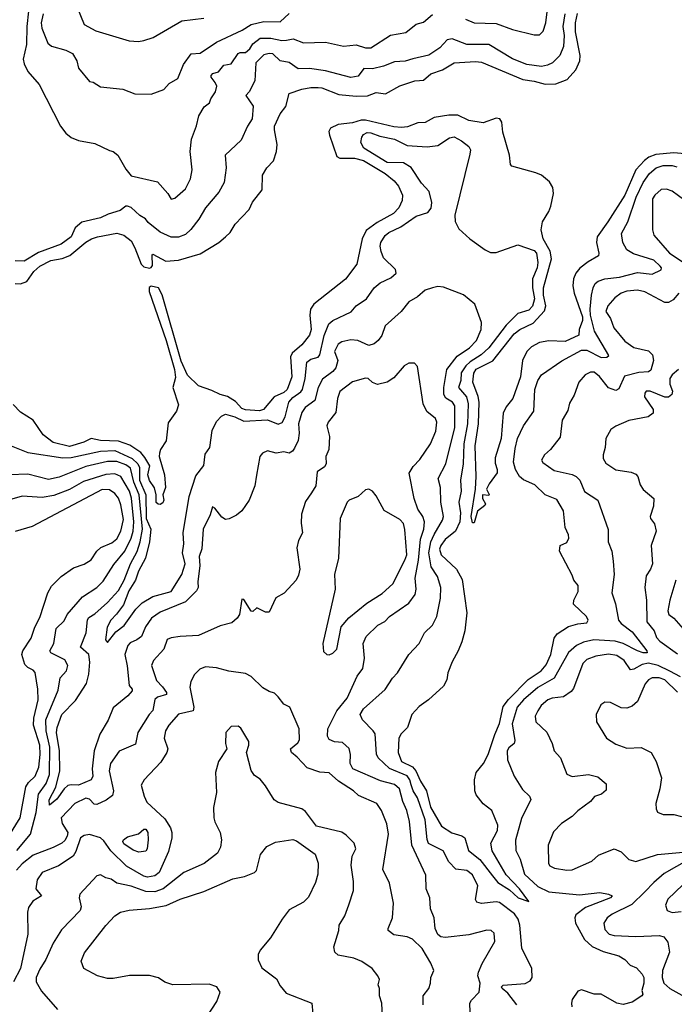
# Model space of a CAD drawing. Extents: x 1268547 to 1425625, y 515768 to 616754.
# Tile 165 of 256: x 1320551 to 1324157, y 601158 to 606582. Entities that reach past the tile are written whole.
import ezdxf

# ---------------------------------------------------------------- set-up
doc = ezdxf.new("R2010")
doc.units = 0

msp = doc.modelspace()

# ---------------------------------------------------------------- linework, layer by layer
at = {"layer": '0CON10XD'}
for points in [[(1320609, 606715), (1320589.5, 606545), (1320587.5, 606445), (1320570.5, 606365), (1320575, 606337.8), (1320595, 606296.5), (1320657.5, 606225), (1320776.2, 605995), (1320805, 605956.2), (1320835, 605933.8), (1320875, 605916.2), (1320965, 605900), (1321045, 605860.8), (1321065, 605855.7), (1321092.1, 605835), (1321135, 605758.9), (1321165, 605722.5), (1321309.1, 605689.1), (1321366.2, 605625), (1321385, 605592.5), (1321405, 605598.8), (1321465, 605650), (1321492, 605705), (1321500.8, 605755), (1321490, 605855), (1321496.6, 605923.4), (1321525, 605997.5), (1321538.3, 606051.7), (1321567.8, 606102.2), (1321596.4, 606123.6), (1321602.9, 606145), (1321628.9, 606185), (1321636.2, 606215), (1321628.4, 606235), (1321604.7, 606265), (1321604.8, 606275.2), (1321615.2, 606284.8), (1321646, 606295), (1321675, 606332.1), (1321715, 606338.1), (1321754.5, 606395), (1321765, 606401.2), (1321795, 606400.4), (1321818, 606422), (1321835, 606449.3), (1321875, 606480.5), (1321935, 606480), (1321995, 606467.2), (1322021, 606469), (1322056.9, 606476.9), (1322115, 606454.6), (1322235, 606458.9), (1322335, 606436.5), (1322405, 606444.1), (1322455, 606426.9), (1322485, 606426.9), (1322593.9, 606496.1), (1322678.7, 606511.3), (1322735, 606557.3), (1322775, 606568.5), (1322825, 606610)], [(1320865, 606654), (1320905, 606555.5), (1320970.5, 606520.5), (1321154.2, 606465.8), (1321205, 606461.9), (1321235, 606467.8), (1321286.1, 606483.9), (1321444.5, 606575.5), (1321565, 606589.5)], [(1320525, 605129.1), (1320555, 605126), (1320590.6, 605139.4), (1320629.3, 605195), (1320661.8, 605225), (1320721.4, 605255), (1320785, 605265.7), (1320827.6, 605282.4), (1320915, 605356.5), (1320945.8, 605375), (1320978.8, 605385), (1321085, 605405.4), (1321125, 605395.6), (1321165, 605363.1), (1321185.6, 605325), (1321219, 605235), (1321235, 605220.2), (1321265, 605213.4), (1321275, 605216.1), (1321282.3, 605227.7), (1321280.6, 605285), (1321285, 605290.8), (1321355, 605252.5), (1321425, 605257.3), (1321545, 605292.1), (1321648, 605355), (1321683.6, 605386.4), (1321710.2, 605409.8), (1321738.6, 605455), (1321815, 605535.6), (1321832.9, 605577.1), (1321885.7, 605645), (1321888.2, 605725), (1321911.6, 605765), (1321948.2, 605805), (1321966.1, 605855), (1321970, 605895), (1321953.7, 605975), (1321955, 605995.8), (1321985, 606062.9), (1322016.4, 606103.6), (1322035.6, 606174.4), (1322105, 606199.4), (1322155, 606208.8), (1322195, 606208.8), (1322215, 606206.2), (1322309.1, 606169.1), (1322405, 606160.7), (1322467.2, 606162.8), (1322515, 606181.6), (1322565.7, 606174.3), (1322645, 606218.4), (1322727.5, 606245), (1322752.7, 606247.3), (1322775, 606249.5), (1322815, 606282.9), (1322880.8, 606305), (1322945, 606344.2), (1323062.3, 606352.3), (1323095, 606347.1), (1323323.1, 606253.1), (1323385, 606243.8), (1323445, 606225.9), (1323505, 606229.1), (1323567.3, 606252.7), (1323614.7, 606305), (1323635.8, 606355), (1323637.9, 606385), (1323613.6, 606515), (1323612.8, 606565), (1323624, 606616)], [(1323553.8, 606615), (1323543.7, 606545), (1323551, 606495), (1323545.8, 606435), (1323526.8, 606385), (1323485.6, 606345), (1323458.6, 606331.4), (1323425.2, 606324.8), (1323345, 606334.3), (1323265.6, 606365.6), (1323135, 606444.7), (1323015, 606445.4), (1322933.3, 606476.7), (1322905, 606471.1), (1322865, 606426.4), (1322805, 606386.8), (1322717.1, 606367.1), (1322675, 606353.2), (1322615, 606348.9), (1322554.7, 606325.3), (1322495, 606311.4), (1322446.9, 606313.1), (1322415, 606271.1), (1322375, 606262.8), (1322235, 606299.6), (1322147.6, 606312.4), (1322085, 606311.3), (1322035, 606345.8), (1321985, 606355.3), (1321945, 606393.8), (1321925, 606395.8), (1321895, 606387.4), (1321851.2, 606345), (1321845.8, 606244.2), (1321815.5, 606184.5), (1321797.3, 606165), (1321837.5, 606105), (1321830.8, 606035), (1321805.7, 605995), (1321771.7, 605918.3), (1321683.1, 605835), (1321687.3, 605765), (1321676.9, 605685), (1321648.2, 605631.8), (1321573.9, 605546.1), (1321537.8, 605482.2), (1321494.3, 605425.7), (1321465, 605398.5), (1321425, 605383.4), (1321385, 605384.7), (1321325, 605410.6), (1321258.5, 605465), (1321244.5, 605485), (1321213.3, 605503.3), (1321165, 605546.9), (1321144.1, 605554.1), (1321135, 605554.2), (1321105, 605531.1), (1321038.9, 605511.1), (1320995, 605489.6), (1320893.1, 605466.9), (1320855.5, 605435), (1320834.5, 605385), (1320779.3, 605345), (1320655, 605299.5), (1320575, 605251.8), (1320525, 605252.8)], [(1320679.8, 606615), (1320668.8, 606565), (1320673.5, 606535), (1320705, 606452.5), (1320725, 606436.5), (1320805, 606413.8), (1320841.9, 606395), (1320865, 606355.8), (1320873.8, 606315), (1320935, 606241.2), (1320955, 606237.5), (1320995, 606211.9), (1321118.8, 606198.8), (1321185, 606172.9), (1321275, 606171.2), (1321345, 606198), (1321375, 606230), (1321422.1, 606257.9), (1321453.3, 606335), (1321495, 606392.9), (1321545, 606397.1), (1321635, 606457.9), (1321776.7, 606525), (1321825, 606556.2), (1321895, 606571), (1321985, 606569.7), (1322035, 606615.6)], [(1323006.2, 606585), (1323055, 606565.4), (1323175, 606560), (1323265, 606527.5), (1323385, 606498.6), (1323415, 606498.6), (1323435, 606518), (1323449.2, 606565), (1323456.2, 606625)], [(1323055, 603810), (1323045, 603810), (1323038.8, 603845), (1323062.5, 603995), (1323065.7, 604065), (1323059.2, 604235), (1323077.9, 604355), (1323081.6, 604475), (1323076.7, 604506.7), (1323047.3, 604585), (1323051.8, 604635), (1323065, 604656.5), (1323157.8, 604702.2), (1323275, 604850.6), (1323305.4, 604875), (1323379.9, 604910.1), (1323441.2, 604978.8), (1323450.2, 605005), (1323437.4, 605065), (1323436, 605105), (1323480.3, 605265), (1323472.9, 605307.1), (1323434, 605375), (1323422.9, 605425), (1323431.6, 605468.4), (1323465.5, 605524.5), (1323476.2, 605555), (1323491.8, 605625), (1323488.3, 605658.3), (1323468.9, 605688.9), (1323425, 605725.6), (1323395, 605738.9), (1323261.2, 605775), (1323254.2, 605785), (1323248.8, 605835), (1323213.2, 605963.2), (1323207.6, 606017.6), (1323196.2, 606035), (1323175, 606038.6), (1323105, 606013.5), (1323025, 606026.9), (1322965, 606056.1), (1322915, 606056.4), (1322835, 606042.7), (1322785, 606014.7), (1322745, 606014.2), (1322687.7, 605992.3), (1322655, 605988.2), (1322611.7, 605991.7), (1322455, 606029), (1322432, 606028), (1322385, 606014.5), (1322305, 606004.8), (1322262.7, 605985), (1322254.7, 605965.3), (1322257.4, 605945), (1322298.5, 605828.5), (1322315, 605818.7), (1322395, 605819.7), (1322445, 605806.8), (1322565, 605734.3), (1322612.9, 605695), (1322637.9, 605665), (1322660.4, 605615), (1322657.3, 605585), (1322638.8, 605545), (1322609.2, 605515), (1322519.3, 605465), (1322458.6, 605421.4), (1322436.7, 605375), (1322408.5, 605235), (1322345, 605152.5), (1322171.2, 605015), (1322153, 604987), (1322149.8, 604955), (1322155.6, 604875), (1322147.1, 604845), (1322105, 604790), (1322051.8, 604745), (1322042.1, 604725), (1322050.8, 604615), (1322024.5, 604545), (1322005, 604528.2), (1321953.3, 604505), (1321894.2, 604435), (1321872.4, 604427.6), (1321795, 604432.8), (1321775, 604440.4), (1321739.2, 604479.2), (1321695.9, 604505.9), (1321655, 604516.5), (1321610.1, 604540.1), (1321535, 604565.4), (1321474.5, 604624.5), (1321440.6, 604700.6), (1321336.4, 605066.4), (1321315.1, 605105.1), (1321275.6, 605114.4), (1321263.9, 605106.1), (1321264.1, 605084.1), (1321357.8, 604815), (1321402.6, 604655), (1321408.8, 604611.2), (1321393.9, 604555), (1321425, 604460), (1321415, 604425.7), (1321367.9, 604362.1), (1321358.2, 604261.8), (1321326.2, 604215), (1321320, 604195), (1321318.8, 604175), (1321348.8, 604075), (1321353.3, 604005), (1321340, 603965), (1321344, 603935), (1321338.8, 603921.2), (1321325, 603912), (1321312.7, 603912.7), (1321303, 603923), (1321302.7, 603965), (1321292.5, 604002.5), (1321265, 604043.8), (1321257.1, 604075), (1321267.1, 604125), (1321240, 604170), (1321217.4, 604197.4), (1321157.4, 604237.4), (1321095, 604260.7), (1320995, 604264.2), (1320945, 604275.5), (1320903.1, 604255), (1320825, 604231.4), (1320735, 604252.3), (1320680.7, 604295), (1320625, 604375.5), (1320555, 604419.2), (1320515, 604461.4)], [(1320475.3, 604245.3), (1320595, 604197.9), (1320787.9, 604167.9), (1320835, 604169.7), (1320995.1, 604204.9), (1321075, 604209.6), (1321169.8, 604165), (1321202, 604135), (1321210, 604115), (1321211.5, 604045), (1321245.3, 603965), (1321246.7, 603835), (1321272.8, 603775), (1321266.5, 603705), (1321244.5, 603615), (1321205, 603544.7), (1321188.3, 603495), (1321152.8, 603435), (1321121.9, 603358.1), (1321083.6, 603306.4), (1321053.1, 603275), (1321032.7, 603235), (1321023.6, 603165), (1321035, 603151.2), (1321079.5, 603210.5), (1321125.4, 603244.6), (1321190.7, 603335), (1321225, 603370.5), (1321285, 603404.8), (1321385, 603431.6), (1321443.9, 603526.1), (1321462.5, 603585), (1321448.1, 603645), (1321455.2, 603695), (1321451.2, 603755), (1321483.4, 603955), (1321521.4, 604068.6), (1321564.4, 604125.6), (1321572.1, 604187.9), (1321597.5, 604225), (1321610.6, 604319.4), (1321635, 604368), (1321662.2, 604397.8), (1321685, 604409.4), (1321735.9, 604394.1), (1321785, 604370.4), (1321915, 604378), (1321975, 604354.4), (1321996.9, 604363.1), (1322013.2, 604395), (1322034.1, 604475), (1322055, 604500.5), (1322098.7, 604531.3), (1322108.5, 604545), (1322123.5, 604605), (1322131.7, 604695), (1322155, 604712.6), (1322195, 604722.5), (1322204.8, 604735), (1322227.9, 604842.1), (1322253.9, 604906.1), (1322275, 604924), (1322377.6, 604972.4), (1322405, 605005.6), (1322461.2, 605045), (1322504, 605105), (1322537.4, 605132.6), (1322595, 605160.6), (1322624, 605185), (1322622, 605205), (1322555, 605270.9), (1322541.8, 605305), (1322535.9, 605335), (1322540, 605355), (1322565, 605393.1), (1322585, 605409.2), (1322649.6, 605440.4), (1322735, 605499.4), (1322800, 605520), (1322816.9, 605543.1), (1322820.6, 605575), (1322806.9, 605635), (1322765, 605681.1), (1322708, 605768), (1322665, 605793.8), (1322575, 605795.2), (1322447.5, 605875), (1322430.3, 605905), (1322434.7, 605935), (1322445, 605949.6), (1322465, 605960.7), (1322485, 605959.5), (1322535, 605939.7), (1322615, 605924.3), (1322685, 605889.5), (1322795, 605881.8), (1322855, 605889.5), (1322919.1, 605930.9), (1322945, 605937.1), (1322984.8, 605914.8), (1323025, 605882.5), (1323033.4, 605865), (1323030.4, 605840.4), (1322947.5, 605505), (1322950.3, 605470.3), (1322969.2, 605429.2), (1323031.2, 605375), (1323114.5, 605314.5), (1323145, 605300), (1323175, 605300), (1323295, 605340.8), (1323385, 605310), (1323398.4, 605295), (1323406.1, 605245), (1323401, 605215), (1323375.7, 605155), (1323376.4, 605105), (1323386.6, 605045), (1323375, 605003.1), (1323355, 604982.2), (1323295, 604963.8), (1323230.3, 604899.7), (1323135, 604774.3), (1323092.7, 604735), (1323032.5, 604697.5), (1323007.8, 604675), (1322983, 604637), (1322980.6, 604595), (1322968.7, 604555), (1323013, 604505), (1323022.2, 604465), (1323018.2, 604355), (1322996.9, 604245), (1322994.2, 604135.8), (1322979.3, 604045), (1322983.2, 603985), (1322970.4, 603925), (1322979.6, 603865), (1322975.7, 603815), (1322951.7, 603765), (1322895, 603718.8), (1322870.2, 603685), (1322863.1, 603665), (1322872.5, 603635), (1322957.6, 603555), (1322988.8, 603498.8), (1323014.8, 603315), (1323003, 603215), (1322987, 603155), (1322966.7, 603105), (1322932.4, 603045), (1322909.7, 602985), (1322904.2, 602945), (1322885, 602910), (1322802.2, 602835), (1322750.8, 602799.2), (1322710.9, 602755), (1322687.7, 602682.3), (1322652.4, 602647.6), (1322639.6, 602625), (1322635.4, 602545), (1322654.7, 602495), (1322715, 602466.2), (1322733.9, 602445), (1322758, 602388), (1322792.4, 602335), (1322813.3, 602245), (1322875, 602139.2), (1322932.2, 602102.2), (1322985.8, 602085.7), (1323002.2, 602075), (1323022.7, 602005), (1323086.3, 601956.3), (1323156.4, 601866.4), (1323185, 601830), (1323249, 601789), (1323296.9, 601745), (1323356.1, 601723.9), (1323303.5, 601795), (1323230.6, 601870.6), (1323154.2, 602004.3), (1323146.2, 602045), (1323182.9, 602115), (1323184, 602145), (1323152, 602225), (1323105, 602262.5), (1323065, 602312), (1323058.2, 602335), (1323055.6, 602395), (1323065.4, 602434.6), (1323106, 602484), (1323132.1, 602535), (1323167.6, 602645), (1323193.9, 602705), (1323215, 602798.6), (1323243.1, 602836.9), (1323352.1, 602947.9), (1323422.9, 602995), (1323451.4, 603028.6), (1323476.9, 603085), (1323495, 603174.3), (1323511.3, 603198.7), (1323575, 603238.6), (1323625, 603253.8), (1323675, 603260), (1323682.5, 603275), (1323674.2, 603295), (1323602.5, 603362.5), (1323604, 603385), (1323628.3, 603431.7), (1323628, 603465), (1323603.8, 603495), (1323595, 603522.5), (1323524.4, 603655), (1323528, 603685), (1323565, 603701.9), (1323576.2, 603725), (1323574.5, 603744.5), (1323556.4, 603785), (1323546.3, 603876.3), (1323509.3, 603939.3), (1323445, 603964.6), (1323388.9, 604018.9), (1323326.7, 604046.7), (1323304.8, 604064.8), (1323282.9, 604105), (1323270.6, 604145), (1323280.7, 604220.7), (1323293.4, 604275), (1323325.5, 604345), (1323382.5, 604425), (1323388.9, 604545), (1323404.8, 604595.2), (1323425.6, 604625), (1323538.1, 604701.9), (1323645, 604761.2), (1323675, 604760.7), (1323755, 604721.6), (1323785, 604722.5), (1323797.3, 604732.7), (1323716.9, 604866.9), (1323695.8, 604955), (1323693.3, 604986.7), (1323701.6, 605065), (1323710, 605105), (1323721.9, 605128.1), (1323738.1, 605141.9), (1323774.8, 605155.2), (1323855, 605163.8), (1323955, 605190), (1324035, 605180), (1324085.5, 605204.5), (1324087.1, 605215), (1324080, 605225), (1324045, 605257.3), (1323932, 605292), (1323895, 605314.5), (1323872.7, 605355), (1323867.1, 605405), (1323901.2, 605468.8), (1323947, 605605), (1323985, 605684.5), (1324021.1, 605735), (1324057.3, 605765), (1324095, 605778.4), (1324145, 605778.4), (1324171.8, 605771.8)], [(1324215, 605843.8), (1324155, 605849.1), (1324055, 605839.2), (1324016.6, 605825), (1323993.2, 605806.8), (1323945.9, 605755), (1323884.4, 605615), (1323791.3, 605468.7), (1323731.3, 605385), (1323728.2, 605355), (1323741.9, 605295), (1323739.4, 605280.6), (1323681.9, 605248.1), (1323637.5, 605212.5), (1323614.8, 605185), (1323601.6, 605155), (1323597.7, 605115), (1323604.8, 605075), (1323651.6, 604945), (1323651.7, 604925), (1323633.6, 604875), (1323631.2, 604845), (1323555, 604808.4), (1323465, 604813.2), (1323415, 604803.9), (1323370.7, 604779.3), (1323344.2, 604755), (1323321.2, 604705), (1323310, 604615), (1323267.1, 604495), (1323230.7, 604449.3), (1323214.6, 604415), (1323203.8, 604275), (1323170.9, 604169.1), (1323171.1, 604138.9), (1323181.3, 604105), (1323180.5, 604085), (1323136.7, 604025), (1323122.5, 603995), (1323137, 603967), (1323135, 603960), (1323100, 603965), (1323100, 603945), (1323117.5, 603915), (1323112.5, 603905), (1323072.5, 603875), (1323055, 603810)], [(1324250.1, 605560.1), (1324145, 605636.7), (1324115, 605648.2), (1324085, 605646.5), (1324050.5, 605615), (1324037.9, 605595), (1324036.4, 605425), (1324043.5, 605395), (1324131.3, 605295), (1324212, 605242)], [(1322824.4, 605105.6), (1322785, 605091.4), (1322742, 605055), (1322695, 605028.1), (1322651.5, 604975), (1322565, 604895.7), (1322545, 604841.4), (1322525, 604814), (1322503.3, 604796.7), (1322475, 604787.8), (1322413.3, 604815), (1322375, 604819.1), (1322325, 604807.5), (1322305, 604794.5), (1322284.2, 604755), (1322302.8, 604705), (1322292.5, 604665), (1322275, 604643.4), (1322218.9, 604601.1), (1322194.8, 604555), (1322176.7, 604485), (1322123.7, 604446.3), (1322105, 604418.6), (1322086.3, 604355), (1322091.2, 604305), (1322085, 604263.3), (1322065, 604220.8), (1322054.2, 604205), (1322035, 604193.3), (1322005, 604201.9), (1321964.2, 604194.2), (1321915, 604206.2), (1321887.5, 604195), (1321874, 604175), (1321855, 604072.5), (1321845.6, 604015), (1321815.6, 603935), (1321773.9, 603876.1), (1321745, 603852.5), (1321705, 603832), (1321685, 603829.2), (1321665, 603841.9), (1321625, 603891.2), (1321612, 603898), (1321599.5, 603855), (1321561.5, 603775), (1321553.4, 603666.6), (1321538.8, 603625), (1321542.5, 603575), (1321532.3, 603485), (1321534.5, 603455), (1321525.6, 603435), (1321464.4, 603375.6), (1321325, 603318), (1321276.2, 603285), (1321243.2, 603236.8), (1321222.3, 603185), (1321196.7, 603165), (1321159.9, 603150.1), (1321147.2, 603135), (1321129.2, 603085), (1321143.2, 603023.2), (1321154.2, 602914.2), (1321170, 602895), (1321169.4, 602885), (1321147.1, 602857.1), (1321065, 602790.8), (1321037.4, 602722.6), (1320992.9, 602647.1), (1320960.3, 602555), (1320950.5, 602455), (1320953.3, 602415), (1320945, 602395.6), (1320875, 602364.6), (1320835, 602367.8), (1320815, 602362.7), (1320795.4, 602345), (1320755, 602287.5), (1320715, 602255.8), (1320713.4, 602285), (1320750.2, 602355), (1320772.1, 602445), (1320769.4, 602555), (1320753, 602655), (1320756.7, 602683.3), (1320782.5, 602755), (1320857.7, 602832.3), (1320918.8, 602925), (1320932.4, 602977.6), (1320936.5, 603043.5), (1320930.9, 603085), (1320885.4, 603125), (1320916.7, 603205), (1320924.1, 603275.9), (1320931.6, 603288.4), (1320965, 603308.2), (1321035, 603371.8), (1321095, 603436.8), (1321126.4, 603495), (1321160.5, 603585), (1321197.1, 603652.9), (1321214.9, 603705), (1321226.6, 603775), (1321208.6, 603965), (1321179, 604035), (1321160.8, 604110.8), (1321135, 604130.1), (1321085, 604148.1), (1321035, 604147.9), (1320915, 604119.8), (1320767.3, 604062.7), (1320709.5, 604049.5), (1320595, 604079.2), (1320495, 604074.7)], [(1323290, 601155), (1323240, 601220), (1323208.9, 601245), (1323205.7, 601255), (1323215, 601264.3), (1323335, 601273.7), (1323362.5, 601287.5), (1323374.7, 601305), (1323372.3, 601355), (1323317.8, 601467.8), (1323306.7, 601595), (1323297.5, 601627.5), (1323276.2, 601656.2), (1323195, 601719.7), (1323175, 601723.5), (1323095, 601713.5), (1323070.1, 601720.1), (1323062, 601735), (1323075, 601810), (1323045, 601872.2), (1323015, 601894.5), (1322953.4, 601903.4), (1322915, 601943.6), (1322883.5, 602003.5), (1322803.7, 602043.7), (1322795, 602066.2), (1322784, 602175), (1322743, 602295), (1322718.4, 602335), (1322707.8, 602367.8), (1322700.6, 602395), (1322685, 602416.4), (1322588, 602458), (1322525.5, 602515), (1322517, 602537), (1322508.3, 602648.3), (1322498.8, 602665), (1322438.7, 602725), (1322426.2, 602755), (1322445.5, 602785), (1322565, 602893.1), (1322605, 602954.4), (1322632.7, 602985), (1322694, 603085), (1322751.4, 603145), (1322781.4, 603205), (1322825, 603246), (1322848.6, 603295), (1322868.5, 603395), (1322870.4, 603455), (1322853.4, 603515), (1322818.3, 603568.3), (1322804.9, 603645), (1322815.1, 603704.9), (1322835, 603746.6), (1322880.5, 603825), (1322885.8, 603845), (1322870, 603925), (1322869.6, 604005), (1322856.1, 604055), (1322898.2, 604135), (1322947.4, 604335), (1322947.4, 604455), (1322934.6, 604475), (1322897.8, 604497.8), (1322886.7, 604516.7), (1322886.7, 604555), (1322904.7, 604655), (1322961.3, 604728.7), (1323028.7, 604775), (1323067.9, 604815), (1323092.2, 604875), (1323095.6, 604914.4), (1323058, 605015), (1322995, 605065.8), (1322885, 605108.1), (1322855, 605111.9), (1322824.4, 605105.6)], [(1324181.5, 605075), (1324151.1, 605038.9), (1324125, 605024.7), (1324105, 605024.3), (1323995, 605081.9), (1323955, 605092.2), (1323895, 605086.5), (1323865, 605075.9), (1323830.3, 605049.7), (1323790.8, 605005), (1323780.3, 604975), (1323805.3, 604935.3), (1323823.2, 604885), (1323885, 604811.5), (1323935, 604776.7), (1324015, 604757.1), (1324037.9, 604735), (1324043.3, 604705), (1324028, 604652), (1324015, 604641.3), (1323962.3, 604637.7), (1323882.1, 604617.9), (1323851.2, 604548.8), (1323835, 604539.2), (1323795, 604554.5), (1323745, 604616.8), (1323715, 604640), (1323695, 604641.1), (1323665.6, 604625), (1323630.6, 604585), (1323605.6, 604514.4), (1323580.3, 604469.7), (1323570.2, 604429.8), (1323539.6, 604375), (1323528, 604282), (1323475, 604214.2), (1323442.9, 604185), (1323426.2, 604155), (1323433.6, 604143.6), (1323495, 604099.5), (1323595, 604077.5), (1323616.1, 604066.1), (1323636.9, 604045), (1323662.6, 603982.6), (1323735, 603936), (1323792.8, 603772.8), (1323792.7, 603705), (1323812.2, 603655), (1323819.7, 603599.7), (1323826.4, 603525), (1323813.6, 603425), (1323833.4, 603363.4), (1323850, 603275), (1323863.6, 603255), (1323925, 603210), (1324006.5, 603105), (1324007.5, 603095), (1323985, 603094.8), (1323955, 603104.7), (1323875.9, 603145.9), (1323832, 603158), (1323713.5, 603166.5), (1323656.8, 603153.2), (1323617.5, 603135), (1323574.1, 603095.9), (1323495.8, 602955), (1323405, 602903.5), (1323325.4, 602834.6), (1323292, 602795), (1323263.8, 602703.8), (1323278.7, 602611.3), (1323274.2, 602595), (1323245, 602570.8), (1323236.7, 602555), (1323238.9, 602505), (1323275.7, 602415.7), (1323320.9, 602340.9), (1323360, 602305), (1323367, 602287), (1323315, 602182), (1323282.4, 602062.4), (1323283.6, 602005), (1323308.2, 601958.2), (1323331.8, 601875), (1323405, 601807.2), (1323465, 601777.9), (1323635, 601761.5), (1323746.6, 601773.4), (1323795.3, 601765.3), (1323814.2, 601755), (1323805.6, 601745), (1323668.7, 601691.3), (1323615, 601651.8), (1323608.3, 601635), (1323612.7, 601605), (1323662.4, 601515), (1323705, 601476.2), (1323765, 601450), (1323850.8, 601425), (1323885, 601404.4), (1323914.7, 601374.7), (1323948.3, 601358.3), (1323979.5, 601325), (1323988.8, 601305), (1323989.5, 601275), (1323978, 601235), (1323983.1, 601215), (1323978.5, 601205), (1323925, 601169.5), (1323875, 601157.7), (1323841.4, 601165), (1323755, 601214.5), (1323715, 601213.8), (1323645, 601237.6), (1323625, 601231.5), (1323595, 601185.5), (1323590.4, 601165), (1323592.1, 601145)], [(1323032.5, 601115), (1323031.5, 601165), (1323039.2, 601180.8), (1323081.2, 601225), (1323088.2, 601275), (1323074.5, 601315), (1323077.8, 601335), (1323097.9, 601382.1), (1323168.6, 601505), (1323165, 601550), (1323147.5, 601565), (1323125, 601565.8), (1323025, 601540), (1322895, 601526.4), (1322870.8, 601530.8), (1322855, 601543.1), (1322839.3, 601575), (1322833.9, 601635), (1322814.5, 601685), (1322810, 601745), (1322789.4, 601795), (1322788.7, 601868.7), (1322710.4, 602035), (1322698.6, 602165), (1322684.3, 602225), (1322661.2, 602275), (1322642.3, 602345), (1322615, 602369.5), (1322538.8, 602388.8), (1322385.4, 602455), (1322370.6, 602485), (1322374, 602535), (1322365, 602567.5), (1322329.8, 602599.8), (1322285, 602603.8), (1322256.5, 602616.5), (1322245.6, 602635.6), (1322247.5, 602675), (1322297.7, 602775), (1322354.6, 602845), (1322410.4, 602965), (1322441.2, 603008.8), (1322451.2, 603065), (1322443.8, 603145), (1322460.4, 603185), (1322524.1, 603245.9), (1322563, 603267), (1322588.6, 603295), (1322695, 603368.1), (1322730, 603415), (1322734.6, 603445), (1322729.4, 603505), (1322747.7, 603605), (1322759.5, 603720.5), (1322778, 603775), (1322781.4, 603815), (1322772.3, 603845), (1322744.1, 603885), (1322724.6, 603945), (1322695.6, 604084.4), (1322718.6, 604121.4), (1322755, 604160), (1322814.7, 604245.3), (1322842.5, 604315), (1322849.6, 604365), (1322842, 604385), (1322794.1, 604424.1), (1322772.7, 604465), (1322741.7, 604671.7), (1322725, 604690), (1322695, 604690), (1322668, 604675), (1322611.7, 604608.3), (1322575, 604584.5), (1322522.6, 604572.6), (1322495, 604584.2), (1322470, 604605), (1322455, 604607.1), (1322385, 604587.5), (1322315, 604532.9), (1322301, 604495), (1322292, 604418), (1322249.5, 604365), (1322242.7, 604345), (1322257.1, 604285), (1322254.5, 604215), (1322237.9, 604175), (1322239.6, 604135), (1322230.7, 604119.3), (1322189.5, 604090.5), (1322181.9, 604015), (1322157.5, 603975), (1322125, 603927.5), (1322102.6, 603857.4), (1322100.9, 603809.1), (1322108.1, 603755), (1322086.3, 603713.7), (1322077.6, 603672.4), (1322093.3, 603555), (1322087.4, 603522.6), (1322074.2, 603495), (1322006.8, 603423.2), (1321962.7, 603397.3), (1321925, 603317.5), (1321905, 603318.8), (1321857.5, 603342.5), (1321835, 603322.5), (1321825, 603323.3), (1321785, 603387.5), (1321775, 603390), (1321761.2, 603305), (1321748.8, 603285), (1321719.7, 603260.3), (1321655, 603242.9), (1321535, 603189.5), (1321435, 603184.6), (1321385, 603176.5), (1321363.2, 603166.8), (1321345.3, 603114.7), (1321287.8, 603052.2), (1321276.7, 603025), (1321305, 602942.5), (1321336.9, 602906.9), (1321359.4, 602875), (1321360.3, 602865), (1321309.6, 602850.4), (1321295, 602836.9), (1321283.8, 602776.2), (1321264, 602755), (1321200.7, 602655), (1321189.5, 602590.5), (1321098.2, 602551.8), (1321050, 602485), (1321044.2, 602445), (1321067.3, 602335), (1321061.1, 602308.9), (1321027, 602283), (1320975, 602259.1), (1320961.1, 602261.1), (1320935, 602287.7), (1320915, 602293.6), (1320855, 602264.5), (1320779.3, 602185), (1320784, 602155), (1320815.3, 602105), (1320812.6, 602085), (1320798.7, 602061.3), (1320783.6, 602046.4), (1320735, 602021.2), (1320625, 601979.8), (1320565, 601932), (1320532.9, 601897.1)], [(1324180, 604655), (1324144.7, 604625.3), (1324133.1, 604605), (1324133.2, 604575), (1324147.3, 604535), (1324143.4, 604516.6), (1324125, 604502.1), (1324105, 604501.8), (1324025, 604536.2), (1324002.9, 604535), (1323995.6, 604525), (1323993.8, 604505), (1324041.4, 604435), (1324040, 604415), (1324013.8, 604395), (1323906.6, 604373.4), (1323835, 604343.3), (1323807.5, 604325), (1323780.8, 604275), (1323776.9, 604225), (1323765.6, 604185), (1323765.6, 604165), (1323779.3, 604139.3), (1323835, 604101.5), (1323919.3, 604089.3), (1323945, 604079.2), (1323957.1, 604065), (1323969.1, 604019.1), (1323985, 603993.8), (1324044.3, 603945), (1324042.7, 603902.7), (1324024.4, 603845), (1324025.7, 603835), (1324048.1, 603805), (1324056.4, 603765), (1324030, 603685), (1324036.2, 603585), (1324025.5, 603555), (1324001.9, 603518.1), (1323994.6, 603455), (1324004.6, 603384.6), (1324006.7, 603265), (1324045.9, 603215.9), (1324058.7, 603178.7), (1324078.1, 603158.1), (1324175, 603089.3)], [(1320535.1, 602004.9), (1320609.3, 602095), (1320642, 602215), (1320654, 602315), (1320696, 602374), (1320715.6, 602425), (1320716.8, 602575), (1320696.2, 602665), (1320695.4, 602724.6), (1320762, 602888), (1320773.8, 602956.2), (1320807.9, 602995), (1320815.5, 603025), (1320800, 603055), (1320721.4, 603095), (1320716.9, 603105), (1320738.4, 603145), (1320751.1, 603228.9), (1320795, 603271.4), (1320812.9, 603305), (1320897.5, 603402.5), (1320975.2, 603454.8), (1321011.1, 603488.9), (1321069.9, 603580.1), (1321130, 603655), (1321164.5, 603725), (1321175.1, 603765), (1321178.6, 603815), (1321167, 603947), (1321155, 603984.1), (1321107.5, 604065), (1321075, 604080.3), (1321025, 604077), (1320901.6, 604038.4), (1320825.7, 603994.3), (1320738.3, 603961.7), (1320675, 603949.5), (1320565, 603957.1), (1320455, 603925.4)], [(1320426.5, 601983.5), (1320553.5, 602185), (1320584.4, 602355.6), (1320599.7, 602380.3), (1320635.3, 602415), (1320655.6, 602465), (1320663.2, 602535), (1320661.2, 602585), (1320626.5, 602695), (1320629, 602735), (1320652, 602835), (1320650.3, 602895), (1320635, 602986), (1320625, 602999.4), (1320595, 603013.5), (1320579.3, 603029.3), (1320563.2, 603085), (1320568.1, 603105), (1320614.2, 603175), (1320634.3, 603235), (1320660.8, 603289.3), (1320706, 603425), (1320725, 603461.2), (1320779.2, 603515), (1320847.4, 603562.6), (1320905, 603583.5), (1320945, 603606.4), (1320976.5, 603655), (1320997.1, 603675), (1321059.1, 603700.9), (1321085, 603723.1), (1321108.6, 603765), (1321122, 603828), (1321108.6, 603908.6), (1321095, 603946.5), (1321075, 603971.2), (1321045, 603992.7), (1321005, 603994.7), (1320619.1, 603790.9), (1320525, 603761.9)], [(1322255, 603084), (1322275, 603092), (1322297.5, 603115), (1322322.3, 603237.7), (1322363.8, 603286.2), (1322462.8, 603367.2), (1322548.5, 603421.5), (1322605.6, 603474.4), (1322673.2, 603605), (1322683, 603635), (1322673.3, 603773.3), (1322665.9, 603805.9), (1322645, 603829.2), (1322558, 603878), (1322515, 603959.2), (1322495, 603984.2), (1322475, 603995.8), (1322455, 603992), (1322416.2, 603955), (1322366.2, 603935), (1322355.7, 603925), (1322315.5, 603835), (1322307.7, 603615), (1322285.7, 603525.7), (1322288.9, 603445), (1322220, 603145), (1322225, 603102.5), (1322242.5, 603085), (1322255, 603084)], [(1324166.1, 603495), (1324132.5, 603385), (1324120.8, 603325), (1324126.9, 603305), (1324154.2, 603285), (1324206.4, 603226.4)], [(1324191.4, 602961.4), (1324133.4, 602993.4), (1324068.5, 603025), (1324015, 603036.6), (1323979.7, 603030.3), (1323935, 603004.7), (1323915, 603000.9), (1323881.3, 603051.3), (1323840.2, 603080.3), (1323795, 603086.1), (1323725, 603076.3), (1323675, 603057.4), (1323653.3, 603035), (1323601.7, 602898.2), (1323589.5, 602880.5), (1323547.6, 602852.4), (1323485, 602844.1), (1323461.1, 602835), (1323423.6, 602805), (1323405, 602775.7), (1323390.4, 602745), (1323393.5, 602715), (1323455, 602658), (1323484.3, 602595), (1323495.6, 602555), (1323529.4, 602515), (1323565, 602425.8), (1323595, 602412.5), (1323685, 602424.3), (1323735, 602411.4), (1323782.5, 602372.5), (1323782.5, 602337.5), (1323756.7, 602315), (1323717.7, 602302.3), (1323695.4, 602274.6), (1323626.5, 602223.5), (1323595, 602192.2), (1323535.5, 602154.5), (1323492, 602108), (1323461.5, 602035), (1323463.2, 601933.2), (1323471.7, 601921.7), (1323497.3, 601907.3), (1323565, 601896.9), (1323595, 601899.6), (1323702.4, 601947.6), (1323739.6, 601980.4), (1323825, 602013.8), (1323865, 601998.6), (1323906.6, 601956.6), (1323945, 601944.3), (1324065, 601983.6), (1324205.5, 601995.5)], [(1322774.4, 601155), (1322773.3, 601205), (1322804.4, 601245), (1322814.3, 601275), (1322815.7, 601305), (1322832.9, 601345), (1322816.2, 601385), (1322768.8, 601465), (1322715, 601516.2), (1322685, 601530.3), (1322611.5, 601541.5), (1322581.4, 601565), (1322580.6, 601575), (1322605.4, 601635), (1322610.9, 601715), (1322588.2, 601825), (1322550.9, 601900.9), (1322583.2, 602095), (1322573, 602153), (1322543.6, 602225), (1322517.5, 602265), (1322418, 602308), (1322390, 602335), (1322306.9, 602386.9), (1322255, 602433.8), (1322205, 602437.1), (1322135, 602460), (1322080, 602520), (1322047.5, 602545), (1322043.3, 602565), (1322082.1, 602597.9), (1322091.4, 602615), (1322090, 602675), (1322038.8, 602795), (1322005, 602812), (1321975, 602851.4), (1321955, 602872.5), (1321925, 602880.6), (1321890.6, 602900.6), (1321825, 602963.5), (1321795, 602980.5), (1321703.6, 602993.6), (1321635, 603012.2), (1321575, 603016.5), (1321544, 603005), (1321514.6, 602975.4), (1321493.1, 602936.9), (1321487.1, 602905), (1321509.6, 602795), (1321506.5, 602775), (1321425, 602755.6), (1321371.5, 602695), (1321354.6, 602665), (1321347.3, 602625), (1321365.9, 602565.9), (1321362, 602545), (1321328.1, 602491.9), (1321235.6, 602395), (1321220.6, 602365), (1321235.5, 602305), (1321251.7, 602271.7), (1321349.4, 602179.4), (1321380.6, 602130.6), (1321388.2, 602105), (1321387.9, 602075), (1321370.3, 602000.3), (1321318.6, 601885), (1321294.4, 601865.6), (1321255, 601859), (1321235, 601864.3), (1321139.6, 601919.6), (1321052.9, 602002.9), (1321015, 602057.9), (1320995.6, 602075), (1320935, 602094.5), (1320905, 602088.1), (1320885, 602075.7), (1320860.4, 601999.6), (1320845.3, 601974.7), (1320765, 601920.7), (1320674, 601885), (1320646.2, 601843.8), (1320639.1, 601795), (1320670, 601755), (1320623.8, 601726.2), (1320598.5, 601691.5), (1320593.7, 601665), (1320596.2, 601543.8), (1320555.2, 601355), (1320517.1, 601282.9)], [(1324175, 602878), (1324105, 602945.2), (1324074.3, 602955.7), (1324034.3, 602955.7), (1324014.7, 602945.3), (1323995.9, 602924.1), (1323953.8, 602826.2), (1323925, 602800), (1323895, 602790.3), (1323865, 602790.4), (1323805, 602821.2), (1323775, 602822.5), (1323752.7, 602807.3), (1323726.2, 602755), (1323728, 602715), (1323784.2, 602625), (1323835, 602592), (1323895, 602570), (1323975, 602572), (1324030, 602545), (1324058, 602495), (1324085.8, 602405), (1324077.1, 602345), (1324055.8, 602265), (1324056.7, 602235), (1324065, 602217.5), (1324095, 602204.4), (1324155, 602204.2), (1324197, 602193)], [(1322550, 601085), (1322545.6, 601165), (1322533.5, 601205), (1322532.9, 601245), (1322525.8, 601265), (1322532.2, 601295), (1322524.5, 601314.5), (1322492.5, 601355), (1322435, 601394.3), (1322391.7, 601411.7), (1322305, 601429.2), (1322286.2, 601445), (1322282, 601475), (1322309.2, 601565), (1322311.2, 601595), (1322342.5, 601645), (1322364.2, 601705.8), (1322389.2, 601785), (1322389.6, 601835), (1322376, 601925), (1322382.9, 601975), (1322401.9, 602015), (1322392.9, 602045), (1322349.6, 602089.6), (1322325, 602106.5), (1322185, 602140.4), (1322125, 602220), (1322105.3, 602235.3), (1321975, 602270), (1321952.9, 602285), (1321905, 602362), (1321875, 602398.8), (1321845, 602418), (1321825.5, 602445.5), (1321800.8, 602545), (1321813.8, 602585), (1321813.8, 602605), (1321769.5, 602679.5), (1321755, 602690), (1321715, 602689.2), (1321686.2, 602655), (1321683.8, 602595), (1321691.2, 602565), (1321645.8, 602495), (1321629.2, 602435), (1321634, 602325), (1321618.3, 602241.7), (1321620, 602185), (1321625, 602162.5), (1321654.2, 602105), (1321662.5, 602065), (1321657, 602023), (1321639.7, 601990.3), (1321567, 601933), (1321455.7, 601885), (1321340.8, 601795), (1321295, 601777), (1321245, 601779.1), (1321165, 601808.8), (1321086, 601826), (1321055, 601847.3), (1321025, 601854.5), (1320995, 601870.6), (1320975, 601865.7), (1320882.5, 601765), (1320878.6, 601745), (1320889.2, 601695), (1320884.3, 601675), (1320780.9, 601569.1), (1320734.7, 601495.3), (1320695.5, 601405), (1320661.4, 601351.4), (1320641.5, 601305), (1320641.2, 601281.2), (1320670.2, 601230.2), (1320758.9, 601128.9)], [(1321206.1, 601996.1), (1321175, 602007.5), (1321125, 602041.9), (1321119.2, 602055), (1321122.5, 602065), (1321145, 602081.2), (1321205, 602096.7), (1321235, 602123.3), (1321245, 602123.8), (1321257.1, 602105), (1321259.2, 602065), (1321252.5, 602015), (1321245, 602002), (1321206.1, 601996.1)], [(1321585.5, 601095), (1321636.4, 601173.6), (1321656, 601225), (1321636.7, 601255), (1321595, 601270), (1321395, 601266.2), (1321350.5, 601280.5), (1321315, 601303.8), (1321265, 601316.5), (1321155, 601317.5), (1321065, 601299.5), (1321035, 601299.5), (1320980, 601315), (1320903.3, 601355), (1320890, 601395), (1320907.4, 601442.6), (1321025, 601592.1), (1321075, 601645.6), (1321105.8, 601665.8), (1321153.1, 601676.9), (1321265, 601685.3), (1321357.2, 601702.8), (1321435, 601737.6), (1321565, 601779.6), (1321725, 601848.7), (1321788.6, 601861.4), (1321845, 601884), (1321855.5, 601895), (1321877.1, 601982.9), (1321912.8, 602027.2), (1321959.2, 602050.8), (1322055.4, 602065.4), (1322075, 602059.4), (1322179.2, 601985), (1322195.8, 601935.8), (1322193.5, 601875), (1322180.5, 601829.5), (1322141.9, 601748.1), (1322115, 601721.1), (1322035, 601678.8), (1321997, 601627), (1321932.9, 601525), (1321875, 601456.2), (1321865, 601432.5), (1321865, 601402.5), (1321885, 601360), (1321965, 601299.2), (1321985, 601260), (1322019.5, 601219.5), (1322160, 601165), (1322165.8, 601105)], [(1324236.5, 601955), (1324102.1, 601877.9), (1324045, 601829.7), (1323995, 601777.1), (1323922.9, 601707.1), (1323815, 601654.7), (1323786.5, 601635), (1323768.8, 601605), (1323775, 601570), (1323798.6, 601545), (1323825, 601538), (1323945, 601531.3), (1324075, 601537.3), (1324099.1, 601529.1), (1324121.1, 601501.1), (1324131.1, 601445), (1324092.5, 601345), (1324090.2, 601305), (1324099.3, 601275), (1324133.1, 601245), (1324215, 601198.9)], [(1324205, 601817.1), (1324122.3, 601737.7), (1324108.9, 601705), (1324118.6, 601675), (1324144.7, 601664.7), (1324195, 601668.9)]]:
    msp.add_lwpolyline(points, dxfattribs=at)

doc.saveas('drawing.dxf')
